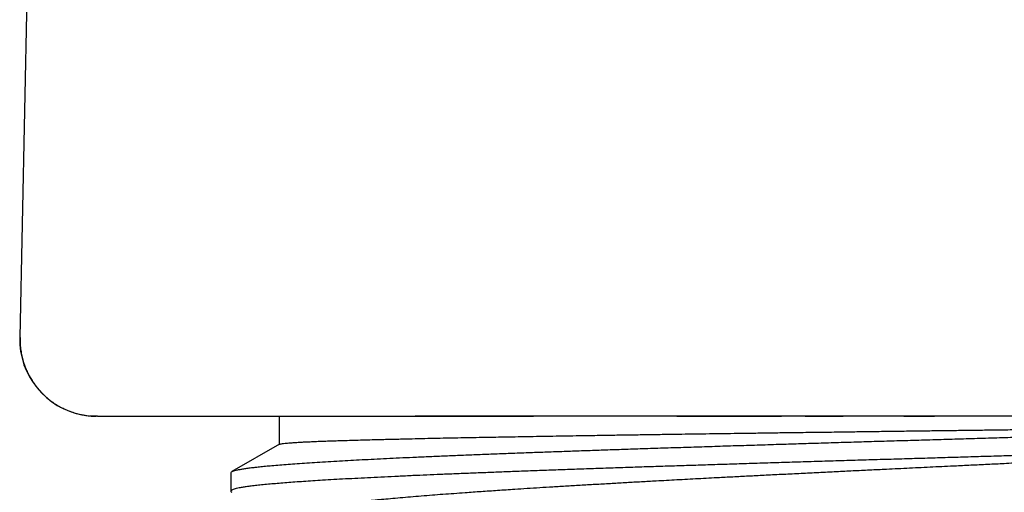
# Model space of a CAD drawing. Header units: millimetres. Extents: x 8 to 486, y 12 to 546.
# Tile 110 of 121: x 429.18 to 441.96, y 337.17 to 343.31. Entities that reach past the tile are written whole.
import ezdxf

# ---------------------------------------------------------------- set-up
doc = ezdxf.new("R2010")
doc.units = ezdxf.units.MM

msp = doc.modelspace()

# ---------------------------------------------------------------- linework, layer by layer
at = {"color": 7, "linetype": 'Continuous', "lineweight": 30}
for p, q in [((429.278, 343.666), (429.183, 339.184)), ((429.188, 339.184), (429.183, 339.184)), ((430.191, 338.163), (430.191, 338.163)), ((432.551, 338.163), (432.551, 337.798)), ((434.317, 338.163), (434.313, 338.163)), ((438.095, 338.163), (434.317, 338.163)), ((432.554, 337.8), (431.937, 337.443)), ((431.924, 337.429), (431.924, 337.189))]:
    msp.add_line(p, q, dxfattribs=at)
at = {"color": 7, "linetype": 'Continuous', "lineweight": 30, "flags": 128}
msp.add_lwpolyline([(430.183, 338.163), (430.133, 338.164), (430.097, 338.166)], dxfattribs=at)
at = {"color": 7, "linetype": 'Continuous', "lineweight": 30}
msp.add_arc((430.183, 339.163), 1, 178.7914, 259.649, dxfattribs=at)
for points, knots in [([(429.183, 339.184), (429.184, 339.184), (429.184, 339.184), (429.188, 339.184), (429.189, 339.184)], [0, 0, 0, 0, 0.8288143, 1, 1, 1, 1]), ([(429.188, 339.184), (429.188, 339.161), (429.187, 339.112), (429.194, 339.039), (429.206, 338.966), (429.222, 338.896), (429.243, 338.831), (429.266, 338.771), (429.292, 338.715), (429.32, 338.663), (429.35, 338.614), (429.381, 338.57), (429.412, 338.531), (429.442, 338.495), (429.474, 338.461), (429.508, 338.428), (429.549, 338.392), (429.597, 338.354), (429.654, 338.315), (429.714, 338.281), (429.775, 338.251), (429.838, 338.225), (429.904, 338.203), (429.955, 338.19), (429.989, 338.182), (430.009, 338.179), (430.031, 338.175), (430.059, 338.171), (430.093, 338.167), (430.134, 338.164), (430.162, 338.163), (430.177, 338.163)], [0, 0, 0, 0, 0.042862, 0.089914, 0.135569, 0.179557, 0.221633, 0.261583, 0.299224, 0.334404, 0.371438, 0.404959, 0.434867, 0.4632, 0.491955, 0.5211, 0.550603, 0.592434, 0.63479, 0.677558, 0.719881, 0.759558, 0.805266, 0.846736, 0.857299, 0.869943, 0.884991, 0.902614, 0.930259, 0.962721, 1, 1, 1, 1]), ([(430.172, 338.163), (430.172, 338.163), (430.17, 338.163), (430.173, 338.163), (430.176, 338.163)], [0, 0, 0, 0, 0.133461, 1, 1, 1, 1]), ([(430.193, 338.163), (430.191, 338.163), (430.184, 338.163), (430.184, 338.163), (430.183, 338.163)], [0, 0, 0, 0, 0.291326, 1, 1, 1, 1]), ([(430.192, 338.163), (430.194, 338.163), (430.2, 338.163), (430.21, 338.163), (430.221, 338.163), (430.233, 338.163), (430.246, 338.163), (430.259, 338.163), (430.272, 338.163), (430.284, 338.163), (430.295, 338.163), (430.305, 338.163), (430.315, 338.163), (430.324, 338.163), (430.333, 338.163), (430.341, 338.163), (430.349, 338.163), (430.359, 338.163), (430.372, 338.163), (430.388, 338.163), (430.407, 338.163), (430.427, 338.163), (430.451, 338.163), (430.477, 338.163), (430.505, 338.163), (430.536, 338.163), (430.569, 338.163), (430.604, 338.163), (430.644, 338.163), (430.686, 338.163), (430.732, 338.163), (430.781, 338.163), (430.834, 338.163), (430.89, 338.163), (430.951, 338.163), (431.016, 338.163), (431.085, 338.163), (431.158, 338.163), (431.237, 338.163), (431.321, 338.163), (431.411, 338.163), (431.508, 338.163), (431.61, 338.163), (431.719, 338.163), (431.834, 338.163), (431.956, 338.163), (432.084, 338.163), (432.219, 338.163), (432.361, 338.163), (432.511, 338.163), (432.667, 338.163), (432.832, 338.163), (433.003, 338.163), (433.178, 338.163), (433.354, 338.163), (433.533, 338.163), (433.717, 338.163), (433.909, 338.163), (434.108, 338.163), (434.244, 338.163), (434.313, 338.163)], [0, 0, 0, 0, 0.014868, 0.029016, 0.042444, 0.055151, 0.067138, 0.078404, 0.088949, 0.098773, 0.105986, 0.112754, 0.119077, 0.124954, 0.130387, 0.135374, 0.14004, 0.145005, 0.15291, 0.161625, 0.17115, 0.181486, 0.192633, 0.204591, 0.217361, 0.22978, 0.242881, 0.256665, 0.271132, 0.286282, 0.302116, 0.317926, 0.334364, 0.351431, 0.369128, 0.387455, 0.406069, 0.425292, 0.445123, 0.465563, 0.48705, 0.509173, 0.531934, 0.555333, 0.57937, 0.604045, 0.62936, 0.655314, 0.681909, 0.709147, 0.737028, 0.765552, 0.794719, 0.82453, 0.852422, 0.880856, 0.909831, 0.939347, 0.969404, 1, 1, 1, 1]), ([(430.195, 338.163), (430.198, 338.163), (430.204, 338.163), (430.214, 338.163), (430.226, 338.163), (430.239, 338.163), (430.252, 338.163), (430.265, 338.163), (430.279, 338.163), (430.291, 338.163), (430.303, 338.163), (430.313, 338.163), (430.323, 338.163), (430.332, 338.163), (430.341, 338.163), (430.349, 338.163), (430.358, 338.163), (430.368, 338.163), (430.381, 338.163), (430.398, 338.163), (430.416, 338.163), (430.437, 338.163), (430.461, 338.163), (430.487, 338.163), (430.516, 338.163), (430.547, 338.163), (430.58, 338.163), (430.616, 338.163), (430.648, 338.163), (430.669, 338.163), (430.677, 338.163)], [0, 0, 0, 0, 0.053353, 0.10412, 0.152301, 0.197896, 0.240904, 0.281325, 0.319158, 0.354403, 0.38028, 0.40456, 0.427242, 0.448327, 0.467814, 0.485704, 0.502445, 0.52026, 0.548624, 0.579896, 0.614075, 0.651163, 0.69116, 0.734067, 0.779886, 0.824446, 0.871453, 0.920911, 0.972819, 1, 1, 1, 1]), ([(431.401, 338.163), (431.401, 338.163), (431.403, 338.163), (431.417, 338.163), (431.438, 338.163), (431.465, 338.163), (431.493, 338.163), (431.52, 338.163), (431.55, 338.163), (431.585, 338.163), (431.63, 338.163), (431.689, 338.163), (431.762, 338.163), (431.845, 338.163), (431.935, 338.163), (432.033, 338.163), (432.125, 338.163), (432.205, 338.163), (432.272, 338.163), (432.341, 338.163), (432.413, 338.163), (432.487, 338.163), (432.563, 338.163), (432.664, 338.163), (432.792, 338.163), (432.952, 338.163), (433.112, 338.163), (433.271, 338.163), (433.429, 338.163), (433.592, 338.163), (433.761, 338.163), (433.935, 338.163), (434.115, 338.163), (434.3, 338.163), (434.499, 338.163), (434.713, 338.163), (434.943, 338.163), (435.178, 338.163), (435.419, 338.163), (435.643, 338.163), (435.788, 338.163), (435.849, 338.163)], [0, 0, 0, 0, 0.030128, 0.060199, 0.090237, 0.120269, 0.139154, 0.158052, 0.176969, 0.196162, 0.216248, 0.246083, 0.275875, 0.305649, 0.335428, 0.365236, 0.395098, 0.412094, 0.429066, 0.446017, 0.462952, 0.479877, 0.496794, 0.513708, 0.544726, 0.575778, 0.606892, 0.634004, 0.66106, 0.688075, 0.71507, 0.742061, 0.769067, 0.796105, 0.823194, 0.854175, 0.885084, 0.915948, 0.946794, 0.977649, 1, 1, 1, 1]), ([(437.707, 338.163), (437.731, 338.163), (437.849, 338.163), (438.027, 338.163), (438.238, 338.163), (438.411, 338.163), (438.584, 338.163), (438.758, 338.163), (438.919, 338.163), (439.021, 338.163), (439.065, 338.163)], [0, 0, 0, 0, 0.053535, 0.270271, 0.397528, 0.524597, 0.651517, 0.778326, 0.905063, 1, 1, 1, 1]), ([(448.17, 338.163), (448.083, 338.163), (447.908, 338.163), (447.641, 338.163), (447.373, 338.163), (447.103, 338.163), (446.863, 338.163), (446.654, 338.163), (446.477, 338.163), (446.301, 338.163), (446.123, 338.163), (445.94, 338.163), (445.752, 338.163), (445.557, 338.163), (445.354, 338.163), (445.143, 338.163), (444.926, 338.163), (444.704, 338.163), (444.436, 338.163), (444.124, 338.163), (443.769, 338.163), (443.459, 338.163), (443.193, 338.163), (442.97, 338.163), (442.745, 338.163), (442.515, 338.163), (442.279, 338.163), (442.041, 338.163), (441.801, 338.163), (441.559, 338.163), (441.309, 338.163), (441.053, 338.163), (440.806, 338.163), (440.568, 338.163), (440.339, 338.163), (440.106, 338.163), (439.867, 338.163), (439.622, 338.163), (439.355, 338.163), (439.065, 338.163), (438.75, 338.163), (438.426, 338.163), (438.206, 338.163), (438.095, 338.163)], [0, 0, 0, 0, 0.029623, 0.059042, 0.088275, 0.117341, 0.146218, 0.164915, 0.183346, 0.20156, 0.219812, 0.238377, 0.257474, 0.277193, 0.297611, 0.318747, 0.340438, 0.362493, 0.384732, 0.419738, 0.454433, 0.488679, 0.510273, 0.531833, 0.553577, 0.575725, 0.598435, 0.621787, 0.644461, 0.667804, 0.691791, 0.716387, 0.741569, 0.763023, 0.784931, 0.807317, 0.830214, 0.853667, 0.877721, 0.906907, 0.937029, 0.968069, 1, 1, 1, 1]), ([(439.375, 338.163), (439.411, 338.163), (439.511, 338.163), (439.675, 338.163), (439.803, 338.163), (439.866, 338.163)], [0, 0, 0, 0, 0.218021, 0.618406, 1, 1, 1, 1]), ([(440.653, 338.163), (440.709, 338.163), (440.842, 338.163), (440.975, 338.163), (441.053, 338.163)], [0, 0, 0, 0, 0.4197035, 1, 1, 1, 1]), ([(431.925, 337.429), (431.924, 337.43), (431.924, 337.434), (431.932, 337.441), (431.949, 337.449), (431.975, 337.458), (432.01, 337.467), (432.053, 337.475), (432.103, 337.483), (432.159, 337.491), (432.222, 337.499), (432.293, 337.507), (432.37, 337.515), (432.458, 337.523), (432.556, 337.531), (432.665, 337.54), (432.783, 337.549), (432.909, 337.557), (433.042, 337.566), (433.184, 337.575), (433.329, 337.583), (433.476, 337.591), (433.626, 337.599), (433.782, 337.607), (433.943, 337.615), (434.111, 337.623), (434.289, 337.631), (434.479, 337.639), (434.681, 337.648), (434.889, 337.657), (435.103, 337.665), (435.323, 337.674), (435.549, 337.682), (435.774, 337.691), (435.996, 337.699), (436.217, 337.707), (436.441, 337.715), (436.67, 337.723), (436.902, 337.731), (437.144, 337.739), (437.398, 337.747), (437.662, 337.756), (437.93, 337.764), (438.201, 337.773), (438.475, 337.782), (438.751, 337.79), (439.023, 337.799), (439.288, 337.807), (439.547, 337.815), (439.808, 337.823), (440.07, 337.831), (440.333, 337.839), (440.604, 337.847), (440.884, 337.855), (441.173, 337.864), (441.462, 337.872), (441.751, 337.881), (442.039, 337.89), (442.327, 337.898), (442.607, 337.907), (442.877, 337.915), (443.138, 337.923), (443.397, 337.931), (443.656, 337.938), (443.912, 337.946), (444.174, 337.955), (444.442, 337.963), (444.714, 337.972), (444.984, 337.98), (445.25, 337.989), (445.513, 337.997), (445.772, 338.006), (446.02, 338.014), (446.257, 338.023), (446.483, 338.031), (446.706, 338.038), (446.925, 338.046), (447.14, 338.054), (447.279, 338.06), (447.349, 338.062)], [0, 0, 0, 0, 0.005776, 0.019829, 0.03387, 0.047899, 0.061917, 0.075923, 0.088751, 0.101569, 0.114376, 0.127172, 0.139958, 0.152733, 0.166658, 0.180571, 0.194473, 0.208363, 0.222242, 0.236109, 0.249965, 0.262655, 0.275335, 0.288004, 0.300663, 0.313311, 0.325949, 0.339723, 0.353486, 0.367237, 0.380976, 0.394704, 0.408421, 0.422126, 0.434678, 0.44722, 0.459752, 0.472273, 0.484784, 0.497284, 0.510908, 0.52452, 0.53812, 0.551708, 0.565286, 0.578852, 0.592406, 0.60482, 0.617225, 0.629619, 0.642002, 0.654375, 0.666737, 0.680211, 0.693673, 0.707123, 0.720561, 0.733987, 0.747402, 0.760806, 0.773083, 0.785349, 0.797605, 0.809851, 0.822086, 0.834311, 0.847634, 0.860945, 0.874243, 0.88753, 0.900805, 0.914069, 0.927321, 0.939459, 0.951588, 0.963706, 0.975814, 0.987912, 1, 1, 1, 1]), ([(432.554, 337.799), (432.554, 337.799), (432.556, 337.801), (432.568, 337.804), (432.591, 337.808), (432.622, 337.811), (432.657, 337.815), (432.696, 337.818), (432.742, 337.821), (432.79, 337.824), (432.841, 337.827), (432.899, 337.83), (432.969, 337.833), (433.051, 337.837), (433.134, 337.84), (433.219, 337.843), (433.31, 337.846), (433.408, 337.849), (433.516, 337.852), (433.633, 337.855), (433.757, 337.859), (433.87, 337.862), (433.971, 337.864), (434.057, 337.866), (434.145, 337.868), (434.257, 337.871), (434.395, 337.874), (434.555, 337.878), (434.712, 337.881), (434.865, 337.884), (435.022, 337.887), (435.176, 337.89), (435.325, 337.892), (435.467, 337.895), (435.613, 337.897), (435.766, 337.9), (435.928, 337.903), (436.098, 337.906), (436.271, 337.909), (436.463, 337.912), (436.674, 337.915), (436.893, 337.919), (437.105, 337.922), (437.309, 337.925), (437.517, 337.928), (437.716, 337.931), (437.906, 337.934), (438.086, 337.936), (438.268, 337.939), (438.459, 337.941), (438.657, 337.944), (438.863, 337.947), (439.072, 337.95), (439.299, 337.953), (439.547, 337.956), (439.802, 337.959), (440.045, 337.963), (440.277, 337.966), (440.511, 337.969), (440.733, 337.972), (440.943, 337.975), (441.141, 337.977), (441.339, 337.98), (441.545, 337.982), (441.757, 337.985), (441.977, 337.988), (442.196, 337.991), (442.435, 337.994), (442.691, 337.997), (442.952, 338), (443.2, 338.004), (443.434, 338.007), (443.667, 338.01), (443.906, 338.013), (444.151, 338.016), (444.401, 338.02), (444.649, 338.023), (444.865, 338.026), (445.048, 338.029), (445.199, 338.031), (445.349, 338.033), (445.504, 338.035), (445.664, 338.037), (445.829, 338.039), (445.993, 338.042), (446.171, 338.044), (446.361, 338.047), (446.564, 338.05), (446.765, 338.053), (446.962, 338.056), (447.158, 338.059), (447.285, 338.061), (447.349, 338.062)], [0, 0, 0, 0, 0.004376, 0.018941, 0.033564, 0.048186, 0.059962, 0.071738, 0.083544, 0.09535, 0.105232, 0.115119, 0.128684, 0.142261, 0.153894, 0.165527, 0.17719, 0.188853, 0.201543, 0.214232, 0.22696, 0.239689, 0.247582, 0.255476, 0.263379, 0.271281, 0.284847, 0.298423, 0.310057, 0.32169, 0.333353, 0.345016, 0.354804, 0.364593, 0.374399, 0.384205, 0.395003, 0.405801, 0.416623, 0.427445, 0.44101, 0.454587, 0.46622, 0.477853, 0.489516, 0.501179, 0.510968, 0.520756, 0.530562, 0.540369, 0.551167, 0.561965, 0.572786, 0.583608, 0.597173, 0.61075, 0.622383, 0.634017, 0.64568, 0.657342, 0.667131, 0.67692, 0.686726, 0.696532, 0.70733, 0.718128, 0.72895, 0.739772, 0.753337, 0.766914, 0.778547, 0.79018, 0.801843, 0.813506, 0.826196, 0.838885, 0.851614, 0.864342, 0.872235, 0.880129, 0.888032, 0.895935, 0.904819, 0.913704, 0.922602, 0.9315, 0.942885, 0.954272, 0.965656, 0.977104, 0.988553, 1, 1, 1, 1]), ([(447.349, 337.822), (447.273, 337.819), (447.12, 337.814), (446.885, 337.805), (446.646, 337.796), (446.402, 337.788), (446.153, 337.779), (445.9, 337.77), (445.65, 337.762), (445.404, 337.754), (445.162, 337.746), (444.917, 337.738), (444.669, 337.73), (444.419, 337.722), (444.159, 337.714), (443.889, 337.706), (443.609, 337.697), (443.327, 337.688), (443.043, 337.68), (442.758, 337.671), (442.471, 337.663), (442.191, 337.654), (441.919, 337.646), (441.655, 337.638), (441.39, 337.63), (441.125, 337.622), (440.86, 337.614), (440.588, 337.606), (440.309, 337.598), (440.022, 337.589), (439.737, 337.581), (439.453, 337.572), (439.171, 337.563), (438.89, 337.555), (438.62, 337.546), (438.36, 337.538), (438.11, 337.53), (437.863, 337.522), (437.618, 337.514), (437.376, 337.507), (437.13, 337.498), (436.88, 337.49), (436.628, 337.481), (436.38, 337.473), (436.136, 337.464), (435.897, 337.455), (435.664, 337.447), (435.442, 337.438), (435.231, 337.43), (435.031, 337.422), (434.837, 337.414), (434.647, 337.407), (434.463, 337.399), (434.278, 337.391), (434.095, 337.382), (433.913, 337.373), (433.738, 337.365), (433.571, 337.356), (433.41, 337.348), (433.257, 337.339), (433.116, 337.331), (432.986, 337.322), (432.866, 337.315), (432.753, 337.307), (432.647, 337.299), (432.547, 337.291), (432.452, 337.283), (432.363, 337.274), (432.279, 337.266), (432.204, 337.257), (432.137, 337.248), (432.08, 337.24), (432.031, 337.231), (431.993, 337.223), (431.963, 337.215), (431.942, 337.207), (431.928, 337.199), (431.922, 337.191), (431.925, 337.183), (431.929, 337.178), (431.936, 337.175), (431.936, 337.175)], [0, 0, 0, 0, 0.012891, 0.025794, 0.038709, 0.051636, 0.064574, 0.077524, 0.090484, 0.102375, 0.114274, 0.126184, 0.138103, 0.150032, 0.161972, 0.175009, 0.188058, 0.20112, 0.214194, 0.22728, 0.240377, 0.253485, 0.265512, 0.277547, 0.289592, 0.301646, 0.313711, 0.325785, 0.338969, 0.352166, 0.365374, 0.378595, 0.391828, 0.405072, 0.418328, 0.430489, 0.44266, 0.45484, 0.467029, 0.479228, 0.491437, 0.504768, 0.518111, 0.531467, 0.544834, 0.558214, 0.571606, 0.585009, 0.597305, 0.609611, 0.621926, 0.63425, 0.646584, 0.658928, 0.672405, 0.685895, 0.699397, 0.712912, 0.726439, 0.739978, 0.753528, 0.765959, 0.7784, 0.79085, 0.80331, 0.815778, 0.828257, 0.841881, 0.855518, 0.869167, 0.882828, 0.896502, 0.910188, 0.923885, 0.936452, 0.949028, 0.961613, 0.974207, 0.986811, 0.999425, 1, 1, 1, 1]), ([(447.349, 337.822), (447.28, 337.818), (447.141, 337.81), (446.929, 337.798), (446.713, 337.786), (446.493, 337.774), (446.275, 337.762), (446.057, 337.75), (445.84, 337.739), (445.62, 337.727), (445.423, 337.717), (445.248, 337.708), (445.067, 337.699), (444.852, 337.688), (444.605, 337.675), (444.354, 337.663), (444.1, 337.65), (443.843, 337.638), (443.584, 337.625), (443.325, 337.613), (443.062, 337.6), (442.795, 337.587), (442.525, 337.574), (442.255, 337.561), (442.002, 337.549), (441.768, 337.537), (441.551, 337.527), (441.306, 337.515), (441.032, 337.502), (440.729, 337.487), (440.456, 337.474), (440.211, 337.462), (439.995, 337.452), (439.774, 337.441), (439.549, 337.43), (439.32, 337.418), (439.092, 337.407), (438.874, 337.396), (438.663, 337.385), (438.461, 337.375), (438.234, 337.363), (437.983, 337.35), (437.709, 337.335), (437.464, 337.322), (437.248, 337.31), (437.058, 337.299), (436.866, 337.288), (436.673, 337.277), (436.478, 337.266), (436.286, 337.255), (436.104, 337.243), (435.93, 337.233), (435.766, 337.222), (435.583, 337.211), (435.383, 337.197), (435.168, 337.183), (434.98, 337.169), (434.816, 337.157), (434.674, 337.147), (434.533, 337.136), (434.393, 337.125), (434.254, 337.113), (434.12, 337.102), (433.995, 337.091), (433.878, 337.08), (433.769, 337.07), (433.657, 337.059), (433.543, 337.047), (433.429, 337.034), (433.322, 337.022), (433.221, 337.009), (433.122, 336.996), (433.026, 336.982), (432.936, 336.967), (432.854, 336.953), (432.786, 336.939), (432.729, 336.926), (432.681, 336.913), (432.641, 336.901), (432.608, 336.888), (432.583, 336.875), (432.564, 336.863), (432.553, 336.85), (432.551, 336.842), (432.551, 336.837)], [0, 0, 0, 0, 0.012301, 0.024609, 0.036919, 0.049226, 0.061527, 0.073201, 0.084879, 0.096556, 0.10823, 0.116068, 0.123906, 0.136534, 0.149164, 0.161792, 0.174609, 0.187434, 0.200261, 0.213086, 0.225904, 0.23909, 0.252281, 0.265473, 0.278659, 0.289214, 0.299771, 0.310327, 0.325156, 0.33999, 0.35482, 0.365575, 0.376332, 0.387087, 0.398667, 0.410251, 0.421834, 0.433414, 0.443969, 0.454526, 0.465082, 0.479911, 0.494745, 0.509575, 0.52033, 0.531087, 0.541842, 0.553422, 0.565006, 0.576589, 0.588169, 0.598724, 0.609281, 0.619837, 0.634666, 0.6495, 0.66433, 0.675085, 0.685842, 0.696597, 0.708177, 0.71976, 0.731344, 0.742923, 0.753479, 0.764036, 0.774591, 0.78739, 0.800196, 0.813005, 0.825811, 0.83861, 0.853373, 0.868143, 0.882914, 0.897676, 0.910388, 0.923103, 0.935814, 0.948646, 0.961486, 0.974328, 0.987168, 1, 1, 1, 1])]:
    msp.add_open_spline(points, degree=3, knots=knots, dxfattribs=at)

doc.saveas('drawing.dxf')
